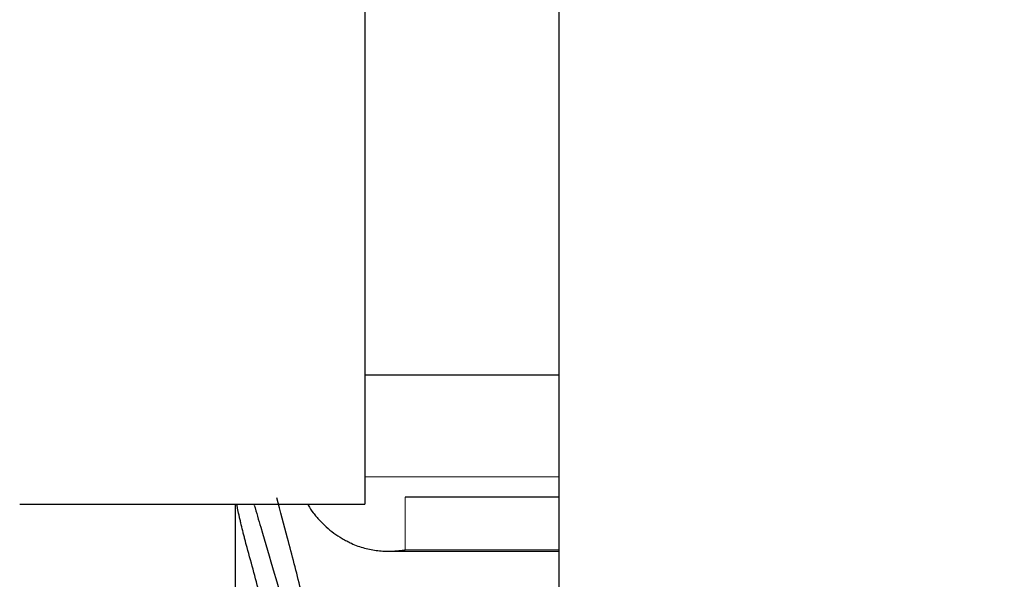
# Model space of a CAD drawing. Header units: inches. Extents: x 0 to 20790, y -12 to 14700.
# Tile 150 of 256: x 7862 to 7908, y 9217 to 9243. Entities that reach past the tile are written whole.
import ezdxf

# ---------------------------------------------------------------- set-up
doc = ezdxf.new("R2010")
doc.units = ezdxf.units.IN
doc.layers.add('1', color=7, linetype='Continuous', true_color=0xffffff)
doc.layers.add('254', color=7, linetype='Continuous', true_color=0xffffff)
doc.styles.add('latin_extended', font='simplex.shx')
doc.dimstyles.get("Standard").update_dxf_attribs({"dimtxt": 0.18, "dimasz": 0.18, "dimexe": 0.18, "dimexo": 0.0625, "dimgap": 0.09, "dimtad": 0, "dimtih": 1, "dimtoh": 1, "dimdec": 4, "dimzin": 0, "dimdsep": 46, "dimtxsty": 'Standard', "dimcen": 0.09, "dimadec": 0, "dimazin": 0, "dimtfac": 1, "dimtdec": 4, "dimtofl": 0, "dimtmove": 0, "dimatfit": 3, "dimfxl": 1, "dimtolj": 1, "dimtzin": 0, "dimarcsym": 0})

# ---------------------------------------------------------------- blocks, each defined once
blk = doc.blocks.new('_U4')
at = {"layer": '254', "color": 3, "linetype": 'Continuous', "lineweight": 13, "transparency": 16777216}
for p, q in [((1196.915, 10968.48), (1196.915, 7971.958)), ((8181.915, 9131.481), (8181.915, 7971.958)), ((1319.415, 8006.958), (8059.415, 8006.958))]:
    blk.add_line(p, q, dxfattribs=at)
at = {"layer": '254', "color": 3, "transparency": 16777216}
for points in [[(1319.415, 8027.374), (1319.415, 7986.541), (1196.915, 8006.958)], [(8059.415, 7986.541), (8059.415, 8027.374), (8181.915, 8006.958)]]:
    blk.add_solid(points, dxfattribs=at)
at = {"layer": 'Defpoints', "color": 0, "transparency": 16777216}
for p in [(1196.915, 11003.48), (8181.915, 9166.481), (8181.915, 8006.958)]:
    blk.add_point(p, dxfattribs=at)
at = {"layer": '254', "color": 2, "lineweight": 13, "transparency": 16777216, "insert": (4473.582, 8190.708), "char_height": 122.5, "attachment_point": 1, "style": 'latin_extended'}
blk.add_mtext('\\A1;6985', dxfattribs=at)

msp = doc.modelspace()

# ---------------------------------------------------------------- linework, layer by layer
at = {"layer": '1', "color": 2, "linetype": 'Continuous', "lineweight": 25}
for p, q in [((7886.915, 9186.981), (7886.915, 9401.981)), ((7877.915, 9387.481), (7877.915, 9220.481)), ((7877.915, 9226.481), (7886.915, 9226.481)), ((7861.915, 9220.481), (7877.915, 9220.481)), ((7871.915, 9215.305), (7871.915, 9220.48)), ((7886.915, 9220.81), (7879.771, 9220.81)), ((7879.016, 9218.307), (7886.915, 9218.307))]:
    msp.add_line(p, q, dxfattribs=at)
at = {"layer": '1', "color": 110, "linetype": 'Continuous', "lineweight": 13}
for p, q in [((7886.915, 9221.759), (7877.915, 9221.759)), ((7879.771, 9218.365), (7879.771, 9220.81)), ((7886.915, 9218.365), (7879.771, 9218.365))]:
    msp.add_line(p, q, dxfattribs=at)
at = {"layer": '1', "color": 2, "linetype": 'Continuous', "lineweight": 25}
for points, knots in [([(7872.452, 9218.482), (7872.418, 9218.606), (7872.384, 9218.732), (7872.334, 9218.922), (7872.317, 9218.986), (7872.292, 9219.082), (7872.284, 9219.114), (7872.268, 9219.179), (7872.259, 9219.211), (7872.219, 9219.372), (7872.189, 9219.497), (7872.146, 9219.682), (7872.132, 9219.743), (7872.111, 9219.833), (7872.104, 9219.863), (7872.091, 9219.922), (7872.085, 9219.951), (7872.054, 9220.095), (7872.031, 9220.203), (7872.006, 9220.329), (7872.002, 9220.354), (7871.992, 9220.403), (7871.988, 9220.427), (7871.981, 9220.464), (7871.979, 9220.478), (7871.976, 9220.491)], [0, 0, 0, 0, 0.177093, 0.177093, 0.26564, 0.26564, 0.309913, 0.309913, 0.354186, 0.354186, 0.531279, 0.531279, 0.619826, 0.619826, 0.664099, 0.664099, 0.708372, 0.708372, 0.885465, 0.885465, 0.929738, 0.929738, 0.974012, 0.974012, 1, 1, 1, 1]), ([(7872.786, 9220.438), (7872.885, 9220.096), (7873.193, 9219.035), (7873.708, 9217.286), (7874.328, 9215.218), (7874.737, 9213.876), (7874.941, 9213.213)], [0, 0, 0, 0, 0.136007, 0.424005, 0.712002, 1, 1, 1, 1]), ([(7874.941, 9216.543), (7874.737, 9217.334), (7874.369, 9218.75), (7873.998, 9220.155), (7873.833, 9220.777)], [0, 0, 0, 0, 0.556367, 1, 1, 1, 1]), ([(7875.278, 9220.451), (7875.28, 9220.447), (7875.354, 9220.321), (7875.435, 9220.198), (7875.564, 9220.024), (7875.609, 9219.967), (7875.68, 9219.882), (7875.704, 9219.854), (7875.752, 9219.798), (7875.777, 9219.771), (7875.901, 9219.635), (7876.113, 9219.428), (7876.348, 9219.239), (7876.595, 9219.06), (7876.725, 9218.975), (7876.894, 9218.875), (7876.929, 9218.855), (7876.998, 9218.817), (7877.103, 9218.76), (7877.21, 9218.706), (7877.283, 9218.672)], [0, 0, 0, 0, 0.005202, 0.171002, 0.171002, 0.253901, 0.253901, 0.295351, 0.295351, 0.336801, 0.336801, 0.502601, 0.668401, 0.668401, 0.8342, 0.8342, 0.87565, 0.87565, 0.9171, 1, 1, 1, 1]), ([(7877.283, 9218.672), (7877.383, 9218.625), (7877.483, 9218.583), (7877.685, 9218.51), (7877.786, 9218.478), (7877.99, 9218.423), (7878.092, 9218.4), (7878.299, 9218.361), (7878.403, 9218.345), (7878.613, 9218.322), (7878.718, 9218.314), (7878.927, 9218.306), (7879.032, 9218.306), (7879.243, 9218.311), (7879.348, 9218.318), (7879.506, 9218.332), (7879.585, 9218.34), (7879.678, 9218.352), (7879.724, 9218.359), (7879.744, 9218.362), (7879.758, 9218.364), (7879.764, 9218.365), (7879.771, 9218.365)], [0, 0, 0, 0, 0.125, 0.125, 0.25, 0.25, 0.375, 0.375, 0.5, 0.5, 0.625, 0.625, 0.75, 0.75, 0.875, 0.875, 0.9375, 0.96875, 0.984375, 0.992187, 0.992187, 1, 1, 1, 1])]:
    msp.add_open_spline(points, degree=3, knots=knots, dxfattribs=at)
msp.add_open_spline([(7874.941, 9209.096), (7874.737, 9209.887), (7874.328, 9211.465), (7873.708, 9213.818), (7873.083, 9216.158), (7872.663, 9217.709), (7872.452, 9218.482)], degree=3, dxfattribs=at)

# ---------------------------------------------------------------- dimensions: what is measured, and where the dimension line sits
at = {"layer": '254', "color": 2, "linetype": 'Continuous', "lineweight": 13}
dim = msp.add_linear_dim(base=(8181.915, 8006.958), p1=(1196.915, 11003.48), p2=(8181.915, 9166.481), dimstyle='Standard', override={"dimscale": 35, "dimtxt": 3.5, "dimasz": 3.5, "dimexe": 1, "dimexo": 1, "dimgap": 1.75, "dimtad": 1, "dimtih": 1, "dimtoh": 0, "dimdec": 2, "dimlfac": 1, "dimzin": 8, "dimdsep": 46, "dimlunit": 2, "dimtxsty": 'latin_extended', "dimsah": 1, "dimse1": 0, "dimse2": 0, "dimsd1": 0, "dimsd2": 0, "dimclrd": 3, "dimclre": 3, "dimclrt": 2, "dimtol": 0, "dimtm": -0.1, "dimtfac": 0.714286, "dimtdec": 3, "dimtofl": 1, "dimtmove": 0, "dimtzin": 8, "dimlwd": 13, "dimlwe": 13}, dxfattribs=at)
dim.commit()
dim.dimension.update_dxf_attribs({"geometry": '_U4', "text_midpoint": (4689.415, 8006.958), "dimtype": 160})

doc.saveas('drawing.dxf')
